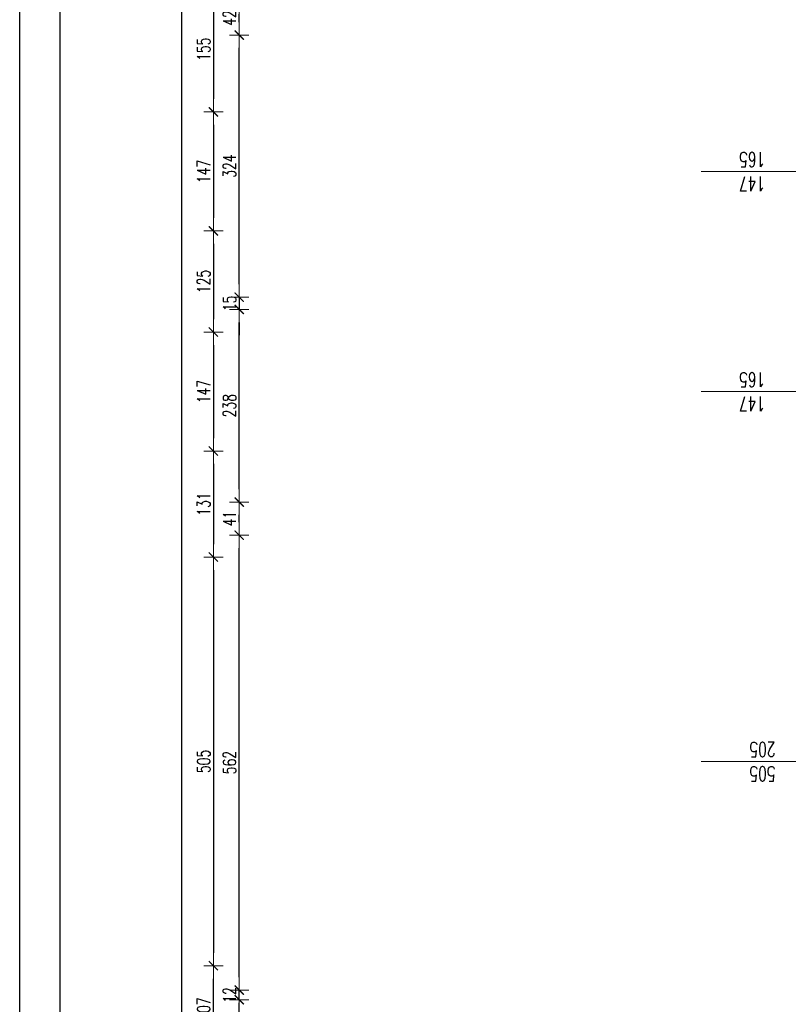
# Model space of a CAD drawing. Header units: millimetres. Extents: x -2948 to 78628, y 64669 to 215420.
# Tile 111 of 256: x 55144 to 56094, y 96060 to 97276. Entities that reach past the tile are written whole.
import ezdxf

# ---------------------------------------------------------------- set-up
doc = ezdxf.new("R2010")
doc.units = ezdxf.units.MM
for name, color, linetype, lineweight in [('1_OPIS_OKNA', 60, 'Continuous', 13), ('OPIS', 2, 'Continuous', 13), ('WYMIAR', 5, 'Continuous', 13)]:
    doc.layers.add(name, color=color, linetype=linetype, lineweight=lineweight)
doc.layers.add('FORMATKA', color=7, linetype='Continuous')
doc.styles.add('style2', font='romans.shx', dxfattribs={"width": 0.7})
doc.dimstyles.new('100', dxfattribs={"dimscale": 80, "dimtxt": 0.2, "dimasz": 0.2, "dimexe": 1.25, "dimexo": 0.625, "dimgap": 0.05, "dimtad": 1, "dimdec": 0, "dimdsep": 46, "dimlunit": 6, "dimtxsty": 'style2', "dimblk1": 'TICK', "dimblk2": 'TICK', "dimsah": 1, "dimcen": 0.2, "dimse1": 1, "dimse2": 1, "dimclrd": 256, "dimclrt": 2, "dimadec": 0, "dimazin": 0, "dimtfac": 1, "dimtdec": 0, "dimtix": 1, "dimtmove": 1, "dimatfit": 0, "dimldrblk": 'DOTSMALL', "dimfxl": 1, "dimtolj": 1, "dimtzin": 0, "dimarcsym": 0})

# ---------------------------------------------------------------- blocks, each defined once
blk = doc.blocks.new('TICK')
at = {"color": 5}
for p, q in [((-1, 0), (1, 0)), ((0, -0.75), (0, 0.75))]:
    blk.add_line(p, q, dxfattribs=at)
at = {"const_width": 0.1}
blk.add_lwpolyline([(-0.354, -0.354), (0.354, 0.354)], dxfattribs=at)
blk = doc.blocks.new('*D1296')
at = {"layer": 'Defpoints', "color": 0, "ltscale": 2, "transparency": 16777216}
for p in [(56070.6, 97317.2), (55383.6, 97162.2), (56070.6, 97162.2)]:
    blk.add_point(p, dxfattribs=at)
at = {"layer": 'WYMIAR', "lineweight": -2, "ltscale": 2, "transparency": 16777216}
blk.add_line((55383.6, 97301.2), (55383.6, 97178.2), dxfattribs=at)
at = {"layer": 'WYMIAR', "lineweight": -2, "ltscale": 2, "transparency": 16777216, "xscale": 16, "yscale": 16, "zscale": 16}
for p, rotation in [((55383.6, 97317.2), 90), ((55383.6, 97162.2), 270)]:
    blk.add_blockref('TICK', p, dxfattribs=dict(at, rotation=rotation))
at = {"layer": 'WYMIAR', "color": 2, "ltscale": 2, "transparency": 16777216, "insert": (55371.6, 97239.7), "char_height": 16, "attachment_point": 5, "rotation": 90, "style": 'style2'}
blk.add_mtext('\\A1;155', dxfattribs=at)
blk = doc.blocks.new('_DotSmall')
at = {"layer": 'OPIS', "color": 0, "const_width": 0.5}
blk.add_lwpolyline([(-0.0625, 0, 1), (0.0625, 0, 1)], format="xyb", close=True, dxfattribs=at)
blk = doc.blocks.new('*D1297')
at = {"layer": 'Defpoints', "color": 0, "ltscale": 2, "transparency": 16777216}
for p in [(56070.6, 97162.2), (55383.6, 97015.2), (56070.6, 97015.2)]:
    blk.add_point(p, dxfattribs=at)
at = {"layer": 'WYMIAR', "lineweight": -2, "ltscale": 2, "transparency": 16777216}
blk.add_line((55383.6, 97146.2), (55383.6, 97031.2), dxfattribs=at)
at = {"layer": 'WYMIAR', "lineweight": -2, "ltscale": 2, "transparency": 16777216, "xscale": 16, "yscale": 16, "zscale": 16}
for p, rotation in [((55383.6, 97162.2), 90), ((55383.6, 97015.2), 270)]:
    blk.add_blockref('TICK', p, dxfattribs=dict(at, rotation=rotation))
at = {"layer": 'WYMIAR', "color": 2, "ltscale": 2, "transparency": 16777216, "insert": (55371.6, 97088.7), "char_height": 16, "attachment_point": 5, "rotation": 90, "style": 'style2'}
blk.add_mtext('\\A1;147', dxfattribs=at)
blk = doc.blocks.new('*D1298')
at = {"layer": 'Defpoints', "color": 0, "ltscale": 2, "transparency": 16777216}
for p in [(56070.6, 97015.2), (55383.6, 96890.2), (56067.6, 96890.2)]:
    blk.add_point(p, dxfattribs=at)
at = {"layer": 'WYMIAR', "lineweight": -2, "ltscale": 2, "transparency": 16777216}
blk.add_line((55383.6, 96999.2), (55383.6, 96906.2), dxfattribs=at)
at = {"layer": 'WYMIAR', "lineweight": -2, "ltscale": 2, "transparency": 16777216, "xscale": 16, "yscale": 16, "zscale": 16}
for p, rotation in [((55383.6, 97015.2), 90), ((55383.6, 96890.2), 270)]:
    blk.add_blockref('TICK', p, dxfattribs=dict(at, rotation=rotation))
at = {"layer": 'WYMIAR', "color": 2, "ltscale": 2, "transparency": 16777216, "insert": (55371.6, 96952.7), "char_height": 16, "attachment_point": 5, "rotation": 90, "style": 'style2'}
blk.add_mtext('\\A1;125', dxfattribs=at)
blk = doc.blocks.new('*D1299')
at = {"layer": 'Defpoints', "color": 0, "ltscale": 2, "transparency": 16777216}
for p in [(56067.6, 96890.2), (55383.6, 96743.2), (56063.2, 96743.2)]:
    blk.add_point(p, dxfattribs=at)
at = {"layer": 'WYMIAR', "lineweight": -2, "ltscale": 2, "transparency": 16777216}
blk.add_line((55383.6, 96874.2), (55383.6, 96759.2), dxfattribs=at)
at = {"layer": 'WYMIAR', "lineweight": -2, "ltscale": 2, "transparency": 16777216, "xscale": 16, "yscale": 16, "zscale": 16}
for p, rotation in [((55383.6, 96890.2), 90), ((55383.6, 96743.2), 270)]:
    blk.add_blockref('TICK', p, dxfattribs=dict(at, rotation=rotation))
at = {"layer": 'WYMIAR', "color": 2, "ltscale": 2, "transparency": 16777216, "insert": (55371.6, 96816.7), "char_height": 16, "attachment_point": 5, "rotation": 90, "style": 'style2'}
blk.add_mtext('\\A1;147', dxfattribs=at)
blk = doc.blocks.new('*D1300')
at = {"layer": 'Defpoints', "color": 0, "ltscale": 2, "transparency": 16777216}
for p in [(56063.2, 96743.2), (55383.6, 96612.2), (56043.1, 96612.2)]:
    blk.add_point(p, dxfattribs=at)
at = {"layer": 'WYMIAR', "lineweight": -2, "ltscale": 2, "transparency": 16777216}
blk.add_line((55383.6, 96727.2), (55383.6, 96628.2), dxfattribs=at)
at = {"layer": 'WYMIAR', "lineweight": -2, "ltscale": 2, "transparency": 16777216, "xscale": 16, "yscale": 16, "zscale": 16}
for p, rotation in [((55383.6, 96743.2), 90), ((55383.6, 96612.2), 270)]:
    blk.add_blockref('TICK', p, dxfattribs=dict(at, rotation=rotation))
at = {"layer": 'WYMIAR', "color": 2, "ltscale": 2, "transparency": 16777216, "insert": (55371.6, 96677.7), "char_height": 16, "attachment_point": 5, "rotation": 90, "style": 'style2'}
blk.add_mtext('\\A1;131', dxfattribs=at)
blk = doc.blocks.new('*D1301')
at = {"layer": 'Defpoints', "color": 0, "ltscale": 2, "transparency": 16777216}
for p in [(56043.1, 96612.2), (55383.6, 96107.2), (56043.1, 96107.2)]:
    blk.add_point(p, dxfattribs=at)
at = {"layer": 'WYMIAR', "lineweight": -2, "ltscale": 2, "transparency": 16777216}
blk.add_line((55383.6, 96596.2), (55383.6, 96123.2), dxfattribs=at)
at = {"layer": 'WYMIAR', "lineweight": -2, "ltscale": 2, "transparency": 16777216, "xscale": 16, "yscale": 16, "zscale": 16}
for p, rotation in [((55383.6, 96612.2), 90), ((55383.6, 96107.2), 270)]:
    blk.add_blockref('TICK', p, dxfattribs=dict(at, rotation=rotation))
at = {"layer": 'WYMIAR', "color": 2, "ltscale": 2, "transparency": 16777216, "insert": (55371.6, 96359.7), "char_height": 16, "attachment_point": 5, "rotation": 90, "style": 'style2'}
blk.add_mtext('\\A1;505', dxfattribs=at)
blk = doc.blocks.new('*D1313')
at = {"layer": 'Defpoints', "color": 0, "ltscale": 2, "transparency": 16777216}
for p in [(56043.1, 96612.2), (55383.6, 96107.2), (56043.1, 96107.2)]:
    blk.add_point(p, dxfattribs=at)
at = {"layer": 'WYMIAR', "lineweight": -2, "ltscale": 2, "transparency": 16777216}
blk.add_line((55383.6, 96596.2), (55383.6, 96123.2), dxfattribs=at)
at = {"layer": 'WYMIAR', "lineweight": -2, "ltscale": 2, "transparency": 16777216, "xscale": 16, "yscale": 16, "zscale": 16}
for p, rotation in [((55383.6, 96612.2), 90), ((55383.6, 96107.2), 270)]:
    blk.add_blockref('TICK', p, dxfattribs=dict(at, rotation=rotation))
at = {"layer": 'WYMIAR', "color": 2, "ltscale": 2, "transparency": 16777216, "insert": (55371.6, 96359.7), "char_height": 16, "attachment_point": 5, "rotation": 90, "style": 'style2'}
blk.add_mtext('\\A1;505', dxfattribs=at)
blk = doc.blocks.new('*D1323')
at = {"layer": 'Defpoints', "color": 0, "ltscale": 2, "transparency": 16777216}
for p in [(55383.6, 96107.2), (56037.6, 96107.2), (56037.6, 96000.2)]:
    blk.add_point(p, dxfattribs=at)
at = {"layer": 'WYMIAR', "lineweight": -2, "ltscale": 2, "transparency": 16777216}
blk.add_line((55383.6, 96016.2), (55383.6, 96091.2), dxfattribs=at)
at = {"layer": 'WYMIAR', "lineweight": -2, "ltscale": 2, "transparency": 16777216, "xscale": 16, "yscale": 16, "zscale": 16}
for p, rotation in [((55383.6, 96107.2), 90), ((55383.6, 96000.2), 270)]:
    blk.add_blockref('TICK', p, dxfattribs=dict(at, rotation=rotation))
at = {"layer": 'WYMIAR', "color": 2, "ltscale": 2, "transparency": 16777216, "insert": (55371.6, 96053.7), "char_height": 16, "attachment_point": 5, "rotation": 90, "style": 'style2'}
blk.add_mtext('\\A1;107', dxfattribs=at)
blk = doc.blocks.new('*D1202')
at = {"layer": 'Defpoints', "color": 0, "ltscale": 2, "transparency": 16777216}
for p in [(55344.4, 97889.2), (56086.3, 97889.2), (56086.4, 88222.2)]:
    blk.add_point(p, dxfattribs=at)
at = {"layer": 'WYMIAR', "lineweight": -2, "ltscale": 2, "transparency": 16777216}
blk.add_line((55344.4, 88238.2), (55344.4, 97873.2), dxfattribs=at)
at = {"layer": 'WYMIAR', "lineweight": -2, "ltscale": 2, "transparency": 16777216, "xscale": 16, "yscale": 16, "zscale": 16}
for p, rotation in [((55344.4, 97889.2), 90.00020786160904), ((55344.4, 88222.2), 270.0002078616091)]:
    blk.add_blockref('TICK', p, dxfattribs=dict(at, rotation=rotation))
at = {"layer": 'WYMIAR', "color": 2, "ltscale": 2, "transparency": 16777216, "insert": (55331.9, 93055.7), "char_height": 16, "attachment_point": 5, "rotation": 90.0002, "style": 'style2'}
blk.add_mtext('\\A1;9\xa0667', dxfattribs=at)
blk = doc.blocks.new('*D1224')
at = {"layer": 'Defpoints', "color": 0, "ltscale": 2, "transparency": 16777216}
for p in [(55415.5, 96077.2), (56152.3, 96077.2), (56152.4, 95468.2)]:
    blk.add_point(p, dxfattribs=at)
at = {"layer": 'WYMIAR', "lineweight": -2, "ltscale": 2, "transparency": 16777216}
blk.add_line((55415.5, 95484.2), (55415.5, 96061.2), dxfattribs=at)
at = {"layer": 'WYMIAR', "lineweight": -2, "ltscale": 2, "transparency": 16777216, "xscale": 16, "yscale": 16, "zscale": 16}
for p, rotation in [((55415.5, 96077.2), 90), ((55415.5, 95468.2), 270)]:
    blk.add_blockref('TICK', p, dxfattribs=dict(at, rotation=rotation))
at = {"layer": 'WYMIAR', "color": 2, "ltscale": 2, "transparency": 16777216, "insert": (55403.5, 95772.7), "char_height": 16, "attachment_point": 5, "rotation": 90, "style": 'style2'}
blk.add_mtext('\\A1;609', dxfattribs=at)
blk = doc.blocks.new('*D1225')
at = {"layer": 'Defpoints', "color": 0, "ltscale": 2, "transparency": 16777216}
for p in [(55415.5, 96077.2), (56152.3, 96077.2), (56152.3, 96065.2)]:
    blk.add_point(p, dxfattribs=at)
at = {"layer": 'WYMIAR', "lineweight": -2, "ltscale": 2, "transparency": 16777216}
for p, q in [((55415.5, 96093.2), (55415.5, 96109.2)), ((55415.5, 96065.2), (55415.5, 96077.2)), ((55415.5, 96049.2), (55415.5, 96033.2))]:
    blk.add_line(p, q, dxfattribs=at)
at = {"layer": 'WYMIAR', "lineweight": -2, "ltscale": 2, "transparency": 16777216, "xscale": 16, "yscale": 16, "zscale": 16}
for p, rotation in [((55415.5, 96077.2), 270), ((55415.5, 96065.2), 90)]:
    blk.add_blockref('TICK', p, dxfattribs=dict(at, rotation=rotation))
at = {"layer": 'WYMIAR', "color": 2, "ltscale": 2, "transparency": 16777216, "insert": (55403.5, 96071.2), "char_height": 16, "attachment_point": 5, "rotation": 90, "style": 'style2'}
blk.add_mtext('\\A1;12', dxfattribs=at)
blk = doc.blocks.new('*D1226')
at = {"layer": 'Defpoints', "color": 0, "ltscale": 2, "transparency": 16777216}
for p in [(55415.5, 96639.2), (56147.8, 96639.2), (56143.3, 96077.2)]:
    blk.add_point(p, dxfattribs=at)
at = {"layer": 'WYMIAR', "lineweight": -2, "ltscale": 2, "transparency": 16777216}
blk.add_line((55415.5, 96093.2), (55415.5, 96623.2), dxfattribs=at)
at = {"layer": 'WYMIAR', "lineweight": -2, "ltscale": 2, "transparency": 16777216, "xscale": 16, "yscale": 16, "zscale": 16}
for p, rotation in [((55415.5, 96639.2), 90), ((55415.5, 96077.2), 270)]:
    blk.add_blockref('TICK', p, dxfattribs=dict(at, rotation=rotation))
at = {"layer": 'WYMIAR', "color": 2, "ltscale": 2, "transparency": 16777216, "insert": (55403.5, 96358.2), "char_height": 16, "attachment_point": 5, "rotation": 90, "style": 'style2'}
blk.add_mtext('\\A1;562', dxfattribs=at)
blk = doc.blocks.new('*D1227')
at = {"layer": 'Defpoints', "color": 0, "ltscale": 2, "transparency": 16777216}
for p in [(55415.5, 96680.2), (56153.7, 96680.2), (56153.7, 96639.2)]:
    blk.add_point(p, dxfattribs=at)
at = {"layer": 'WYMIAR', "lineweight": -2, "ltscale": 2, "transparency": 16777216}
blk.add_line((55415.5, 96655.2), (55415.5, 96664.2), dxfattribs=at)
at = {"layer": 'WYMIAR', "lineweight": -2, "ltscale": 2, "transparency": 16777216, "xscale": 16, "yscale": 16, "zscale": 16}
for p, rotation in [((55415.5, 96680.2), 90), ((55415.5, 96639.2), 270)]:
    blk.add_blockref('TICK', p, dxfattribs=dict(at, rotation=rotation))
at = {"layer": 'WYMIAR', "color": 2, "ltscale": 2, "transparency": 16777216, "insert": (55403.5, 96659.7), "char_height": 16, "attachment_point": 5, "rotation": 90, "style": 'style2'}
blk.add_mtext('\\A1;41', dxfattribs=at)
blk = doc.blocks.new('*D1228')
at = {"layer": 'Defpoints', "color": 0, "ltscale": 2, "transparency": 16777216}
for p in [(55415.5, 96918.2), (56152.4, 96918.2), (56152.4, 96680.2)]:
    blk.add_point(p, dxfattribs=at)
at = {"layer": 'WYMIAR', "lineweight": -2, "ltscale": 2, "transparency": 16777216}
blk.add_line((55415.5, 96696.2), (55415.5, 96902.2), dxfattribs=at)
at = {"layer": 'WYMIAR', "lineweight": -2, "ltscale": 2, "transparency": 16777216, "xscale": 16, "yscale": 16, "zscale": 16}
for p, rotation in [((55415.5, 96918.2), 90), ((55415.5, 96680.2), 270)]:
    blk.add_blockref('TICK', p, dxfattribs=dict(at, rotation=rotation))
at = {"layer": 'WYMIAR', "color": 2, "ltscale": 2, "transparency": 16777216, "insert": (55403.5, 96799.2), "char_height": 16, "attachment_point": 5, "rotation": 90, "style": 'style2'}
blk.add_mtext('\\A1;238', dxfattribs=at)
blk = doc.blocks.new('*D1229')
at = {"layer": 'Defpoints', "color": 0, "ltscale": 2, "transparency": 16777216}
for p in [(56153.7, 96933.2), (55415.5, 96918.2), (56153.7, 96918.2)]:
    blk.add_point(p, dxfattribs=at)
at = {"layer": 'WYMIAR', "lineweight": -2, "ltscale": 2, "transparency": 16777216}
for p, q in [((55415.5, 96949.2), (55415.5, 96965.2)), ((55415.5, 96933.2), (55415.5, 96918.2)), ((55415.5, 96902.2), (55415.5, 96886.2))]:
    blk.add_line(p, q, dxfattribs=at)
at = {"layer": 'WYMIAR', "lineweight": -2, "ltscale": 2, "transparency": 16777216, "xscale": 16, "yscale": 16, "zscale": 16}
for p, rotation in [((55415.5, 96933.2), 270), ((55415.5, 96918.2), 90)]:
    blk.add_blockref('TICK', p, dxfattribs=dict(at, rotation=rotation))
at = {"layer": 'WYMIAR', "color": 2, "ltscale": 2, "transparency": 16777216, "insert": (55403.5, 96925.7), "char_height": 16, "attachment_point": 5, "rotation": 90, "style": 'style2'}
blk.add_mtext('\\A1;15', dxfattribs=at)
blk = doc.blocks.new('*D1230')
at = {"layer": 'Defpoints', "color": 0, "ltscale": 2, "transparency": 16777216}
for p in [(55415.5, 97257.2), (56153.7, 97257.2), (56153.7, 96933.2)]:
    blk.add_point(p, dxfattribs=at)
at = {"layer": 'WYMIAR', "lineweight": -2, "ltscale": 2, "transparency": 16777216}
blk.add_line((55415.5, 96949.2), (55415.5, 97241.2), dxfattribs=at)
at = {"layer": 'WYMIAR', "lineweight": -2, "ltscale": 2, "transparency": 16777216, "xscale": 16, "yscale": 16, "zscale": 16}
for p, rotation in [((55415.5, 97257.2), 90), ((55415.5, 96933.2), 270)]:
    blk.add_blockref('TICK', p, dxfattribs=dict(at, rotation=rotation))
at = {"layer": 'WYMIAR', "color": 2, "ltscale": 2, "transparency": 16777216, "insert": (55403.5, 97095.2), "char_height": 16, "attachment_point": 5, "rotation": 90, "style": 'style2'}
blk.add_mtext('\\A1;324', dxfattribs=at)
blk = doc.blocks.new('*D1231')
at = {"layer": 'Defpoints', "color": 0, "ltscale": 2, "transparency": 16777216}
for p in [(55415.5, 97299.2), (56153.7, 97299.2), (56153.7, 97257.2)]:
    blk.add_point(p, dxfattribs=at)
at = {"layer": 'WYMIAR', "lineweight": -2, "ltscale": 2, "transparency": 16777216}
blk.add_line((55415.5, 97273.2), (55415.5, 97283.2), dxfattribs=at)
at = {"layer": 'WYMIAR', "lineweight": -2, "ltscale": 2, "transparency": 16777216, "xscale": 16, "yscale": 16, "zscale": 16}
for p, rotation in [((55415.5, 97299.2), 90), ((55415.5, 97257.2), 270)]:
    blk.add_blockref('TICK', p, dxfattribs=dict(at, rotation=rotation))
at = {"layer": 'WYMIAR', "color": 2, "ltscale": 2, "transparency": 16777216, "insert": (55403.5, 97278.2), "char_height": 16, "attachment_point": 5, "rotation": 90, "style": 'style2'}
blk.add_mtext('\\A1;42', dxfattribs=at)

msp = doc.modelspace()

# ---------------------------------------------------------------- linework, layer by layer
at = {"layer": '1_OPIS_OKNA'}
for p, q in [((56122.3, 97088.7), (55986.8, 97088.7)), ((56122.3, 96816.7), (55986.8, 96816.7)), ((56122.3, 96359.7), (55986.8, 96359.7))]:
    msp.add_line(p, q, dxfattribs=at)
at = {"layer": 'FORMATKA', "ltscale": 2}
for points in [[(58114.1, 99330.8), (58114.1, 87830.8), (55144.1, 87830.8), (55144.1, 99330.8)], [(55194.1, 87880.8), (55194.1, 99275.9), (58064.1, 99275.9), (58064.1, 87880.8)]]:
    msp.add_lwpolyline(points, close=True, dxfattribs=at)

# ---------------------------------------------------------------- texts
at = {"layer": '1_OPIS_OKNA', "ltscale": 0.2, "char_height": 18, "width": 280.137, "attachment_point": 1, "rotation": 179.9915, "style": 'style2'}
for s, insert in [('147\\P165', (56065.9, 97064.4)), ('147\\P165', (56065.9, 96792.4)), ('505\\P205', (56078.6, 96335.4))]:
    msp.add_mtext(s, dxfattribs=dict(at, insert=insert))

# ---------------------------------------------------------------- dimensions: what is measured, and where the dimension line sits
at = {"layer": 'WYMIAR', "ltscale": 2}
dim = msp.add_linear_dim(base=(55344.4, 97889.2), p1=(56086.4, 88222.2), p2=(56086.3, 97889.2), angle=90.0002, dimstyle='100', dxfattribs=at)
dim.commit()
dim.dimension.update_dxf_attribs({"geometry": '*D1202', "text_midpoint": (55343.9, 93055.7), "dimtype": 161})
for base, p1, p2, picture, middle in [((55383.6, 97162.2), (56070.6, 97317.2), (56070.6, 97162.2), '*D1296', (55371.6, 97239.7)), ((55415.5, 97299.2), (56153.7, 97257.2), (56153.7, 97299.2), '*D1231', (55403.5, 97278.2)), ((55415.5, 97257.2), (56153.7, 96933.2), (56153.7, 97257.2), '*D1230', (55403.5, 97095.2)), ((55383.6, 97015.2), (56070.6, 97162.2), (56070.6, 97015.2), '*D1297', (55371.6, 97088.7)), ((55383.6, 96890.2), (56070.6, 97015.2), (56067.6, 96890.2), '*D1298', (55371.6, 96952.7)), ((55415.5, 96918.2), (56153.7, 96933.2), (56153.7, 96918.2), '*D1229', (55403.5, 96925.7)), ((55415.5, 96918.2), (56152.4, 96680.2), (56152.4, 96918.2), '*D1228', (55403.5, 96799.2)), ((55383.6, 96743.2), (56067.6, 96890.2), (56063.2, 96743.2), '*D1299', (55371.6, 96816.7)), ((55383.6, 96612.2), (56063.2, 96743.2), (56043.1, 96612.2), '*D1300', (55371.6, 96677.7)), ((55415.5, 96680.2), (56153.7, 96639.2), (56153.7, 96680.2), '*D1227', (55403.5, 96659.7)), ((55415.5, 96639.2), (56143.3, 96077.2), (56147.8, 96639.2), '*D1226', (55403.5, 96358.2)), ((55383.6, 96107.2), (56043.1, 96612.2), (56043.1, 96107.2), '*D1301', (55371.6, 96359.7)), ((55383.6, 96107.2), (56043.1, 96612.2), (56043.1, 96107.2), '*D1313', (55371.6, 96359.7)), ((55415.5, 96077.2), (56152.3, 96065.2), (56152.3, 96077.2), '*D1225', (55403.5, 96071.2)), ((55415.5, 96077.2), (56152.4, 95468.2), (56152.3, 96077.2), '*D1224', (55403.5, 95772.7))]:
    dim = msp.add_linear_dim(base=base, p1=p1, p2=p2, angle=90, dimstyle='100', dxfattribs=at)
    dim.commit()
    dim.dimension.update_dxf_attribs({"geometry": picture, "text_midpoint": middle})
dim = msp.add_aligned_dim(p1=(56037.6, 96000.2), p2=(56037.6, 96107.2), distance=654, dimstyle='100', dxfattribs=at)
dim.commit()
dim.dimension.update_dxf_attribs({"geometry": '*D1323', "text_midpoint": (55371.6, 96053.7)})

doc.saveas('drawing.dxf')
